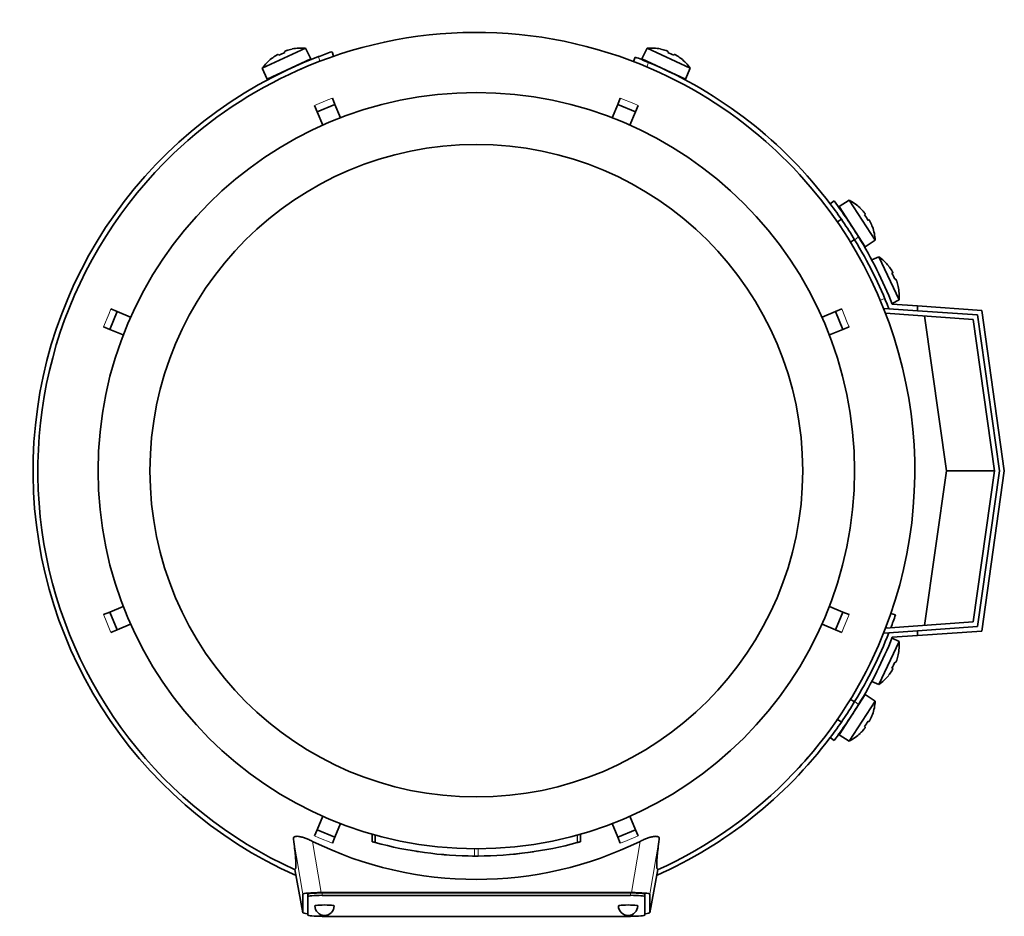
# Model space of a CAD drawing. Header units: millimetres. Extents: x 160 to 756, y -1613 to 1562.
# Tile 1 of 19: x 162 to 366, y -1613 to -1427. Entities that reach past the tile are written whole.
import ezdxf

# ---------------------------------------------------------------- set-up
doc = ezdxf.new("R2010")
doc.units = ezdxf.units.MM
for name, color, linetype in [('LOW_134-7', 7, 'Continuous'), ('M5X8_UNI7687', 7, 'Continuous'), ('VSI134_DIFFUSORE', 7, 'Continuous'), ('VSI134_FILTRO_A', 7, 'Continuous'), ('VSI134_FILTRO_B', 7, 'Continuous'), ('VSI134_TERMINALE', 7, 'Continuous'), ('VSI134_TESTATA', 7, 'Continuous')]:
    doc.layers.add(name, color=color, linetype=linetype)

# ---------------------------------------------------------------- blocks, each defined once
blk = doc.blocks.new('SE2')
at = {"layer": 'LOW_134-7', "color": 7, "linetype": 'Continuous', "lineweight": 35}
for p, q in [((340.92, -1487.11), (341.92, -1487.18)), ((359.43, -1489.41), (341.22, -1488.13)), ((363.85, -1520.82), (359.43, -1489.41)), ((359.43, -1552.23), (363.85, -1520.82)), ((341.22, -1553.5), (359.43, -1552.23)), ((341.92, -1554.46), (340.92, -1554.52))]:
    blk.add_line(p, q, dxfattribs=at)
at = {"layer": 'M5X8_UNI7687', "color": 7, "linetype": 'Continuous', "lineweight": 35}
for p, q in [((211.88, -1437.26), (220.82, -1433.09)), ((215.2, -1434.38), (215.3, -1434.56)), ((216.49, -1433.78), (216.56, -1433.97)), ((218.05, -1433.28), (218.05, -1433.25)), ((221.94, -1435.32), (220.82, -1433.09)), ((291.76, -1433.09), (290.64, -1435.32)), ((291.76, -1433.09), (300.7, -1437.26)), ((294.53, -1433.25), (294.53, -1433.28)), ((296.09, -1433.78), (296.02, -1433.97)), ((297.38, -1434.38), (297.28, -1434.56)), ((221.94, -1435.32), (212.88, -1439.55)), ((213.79, -1435.24), (213.81, -1435.25)), ((299.7, -1439.55), (290.64, -1435.32)), ((298.77, -1435.25), (298.79, -1435.24)), ((211.88, -1437.26), (212.88, -1439.55)), ((299.7, -1439.55), (300.7, -1437.26)), ((333.7, -1464.67), (331.56, -1465.97)), ((339.07, -1472.94), (333.7, -1464.67)), ((331.56, -1465.97), (337.01, -1474.36)), ((335.95, -1466.3), (335.96, -1466.28)), ((332.06, -1468.63), (331.22, -1469.18)), ((337, -1467.56), (336.84, -1467.68)), ((337.78, -1468.75), (337.6, -1468.84)), ((338.49, -1470.22), (338.52, -1470.22)), ((333.94, -1473.37), (334.78, -1472.83)), ((337.01, -1474.36), (339.07, -1472.94)), ((339.85, -1476.41), (338.35, -1477.06)), ((339.85, -1476.41), (344.02, -1485.35)), ((341.87, -1478.32), (341.85, -1478.34)), ((342.72, -1479.73), (342.55, -1479.83)), ((343.32, -1481.02), (343.13, -1481.09)), ((343.83, -1482.57), (343.85, -1482.58)), ((342.56, -1486.08), (344.02, -1485.35)), ((344.02, -1556.29), (339.85, -1565.22)), ((344.02, -1556.29), (342.56, -1555.56)), ((343.85, -1559.06), (343.83, -1559.06)), ((343.32, -1560.62), (343.13, -1560.55)), ((342.72, -1561.91), (342.55, -1561.81)), ((338.35, -1564.57), (339.85, -1565.22)), ((341.85, -1563.29), (341.87, -1563.32)), ((337.01, -1567.28), (331.56, -1575.66)), ((339.07, -1568.7), (337.01, -1567.28)), ((333.7, -1576.97), (339.07, -1568.7)), ((334.78, -1568.81), (333.87, -1568.22)), ((331.17, -1572.43), (332.06, -1573)), ((337.78, -1572.89), (337.6, -1572.79)), ((338.49, -1571.42), (338.52, -1571.42)), ((335.95, -1575.33), (335.96, -1575.36)), ((337, -1574.08), (336.84, -1573.96)), ((331.56, -1575.66), (333.7, -1576.97))]:
    blk.add_line(p, q, dxfattribs=at)
for centre, radius, start, end in [((220.03, -1443.06), 10, 85.4586, 101.4084), ((292.55, -1443.06), 10, 78.5916, 94.5414), ((220.03, -1443.06), 10, 128.5916, 144.5414), ((220.34, -1436.62), 0.5, 115, 138.8118), ((292.24, -1436.62), 0.5, 41.1882, 65), ((292.55, -1443.06), 10, 35.4586, 51.4084), ((214.9, -1439.16), 0.5, 91.1882, 115), ((297.68, -1439.16), 0.5, 65, 88.8118), ((329.09, -1473.54), 10, 46.5916, 62.5414), ((332.23, -1467.92), 0.5, 9.1315, 33), ((329.09, -1473.54), 10, 3.4586, 19.4084), ((335.5, -1472.95), 0.5, 33, 56.6899), ((334.05, -1484.56), 10, 38.5916, 54.5414), ((334.05, -1484.56), 10, 355.4586, 11.4084), ((334.05, -1557.08), 10, 348.5916, 4.5414), ((334.05, -1557.08), 10, 305.4586, 321.4084), ((335.5, -1568.68), 0.5, 303.3101, 327), ((329.09, -1568.09), 10, 340.5916, 356.5414), ((332.23, -1573.71), 0.5, 327, 349.9069), ((329.09, -1568.09), 10, 297.4586, 313.4084)]:
    blk.add_arc(centre, radius, start, end, dxfattribs=at)
for centre, major_axis, ratio, start_param, end_param in [((219.1, -1441.06), (8.39, 3.91), 0.811251, 1.49595, 1.645642), ((220.02, -1443.04), (9.06, 4.23), 0.996195, 1.335108, 1.449667), ((292.56, -1443.04), (-9.06, 4.23), 0.996195, 4.833518, 4.948078), ((293.48, -1441.06), (8.39, -3.91), 0.811251, 1.49595, 1.645642), ((220.02, -1443.04), (-9.06, -4.23), 0.996195, 4.833518, 4.948078), ((292.56, -1443.04), (9.06, -4.23), 0.996195, 1.335108, 1.449667), ((329.1, -1473.54), (-5.45, 8.39), 0.996195, 4.833518, 4.948078), ((330.94, -1472.34), (5.04, -7.77), 0.811251, 1.49595, 1.645642), ((329.1, -1473.54), (5.45, -8.39), 0.996195, 1.335108, 1.449667), ((334.06, -1484.55), (-4.23, 9.06), 0.996195, 4.833518, 4.948078), ((336.05, -1483.62), (3.91, -8.39), 0.811251, 1.49595, 1.645642), ((334.06, -1484.55), (4.23, -9.06), 0.996195, 1.335108, 1.449667), ((334.06, -1557.08), (4.23, 9.06), 0.996195, 4.833518, 4.948078), ((336.05, -1558.01), (-3.91, -8.39), 0.811251, 1.49595, 1.645642), ((334.06, -1557.08), (-4.23, -9.06), 0.996195, 1.335108, 1.449667), ((330.94, -1569.3), (-5.04, -7.77), 0.811251, 1.49595, 1.645642), ((329.1, -1568.1), (5.45, 8.39), 0.996195, 4.833518, 4.948078), ((329.1, -1568.1), (-5.45, -8.39), 0.996195, 1.335108, 1.449667)]:
    blk.add_ellipse(centre, major_axis=major_axis, ratio=ratio, start_param=start_param, end_param=end_param, dxfattribs=at)
for points in [[(215.2, -1434.38), (215.2, -1434.38), (215.2, -1434.38), (215.19, -1434.38), (215.17, -1434.38), (215.16, -1434.38), (215.14, -1434.39), (215.12, -1434.4), (215.09, -1434.41), (215.06, -1434.42), (215.02, -1434.44), (214.99, -1434.46), (214.95, -1434.48), (214.91, -1434.5), (214.87, -1434.52), (214.84, -1434.54), (214.79, -1434.57), (214.76, -1434.58), (214.75, -1434.59)], [(216.94, -1433.57), (216.92, -1433.58), (216.89, -1433.59), (216.84, -1433.6), (216.8, -1433.62), (216.76, -1433.64), (216.72, -1433.65), (216.68, -1433.67), (216.65, -1433.68), (216.61, -1433.7), (216.58, -1433.71), (216.55, -1433.73), (216.53, -1433.74), (216.52, -1433.75), (216.5, -1433.76), (216.49, -1433.77), (216.49, -1433.78), (216.49, -1433.78), (216.49, -1433.78)], [(296.09, -1433.78), (296.09, -1433.78), (296.09, -1433.78), (296.09, -1433.77), (296.08, -1433.76), (296.06, -1433.75), (296.05, -1433.74), (296.03, -1433.73), (296, -1433.71), (295.97, -1433.7), (295.93, -1433.68), (295.9, -1433.67), (295.86, -1433.65), (295.82, -1433.64), (295.78, -1433.62), (295.73, -1433.6), (295.69, -1433.59), (295.66, -1433.58), (295.64, -1433.57)], [(297.83, -1434.59), (297.81, -1434.58), (297.79, -1434.57), (297.74, -1434.54), (297.7, -1434.52), (297.67, -1434.5), (297.63, -1434.48), (297.59, -1434.46), (297.56, -1434.44), (297.52, -1434.42), (297.49, -1434.41), (297.46, -1434.4), (297.44, -1434.39), (297.42, -1434.38), (297.41, -1434.38), (297.39, -1434.38), (297.38, -1434.38), (297.38, -1434.38), (297.38, -1434.38)], [(337, -1467.56), (337.01, -1467.55), (337.01, -1467.55), (337.01, -1467.54), (337, -1467.53), (337, -1467.51), (336.99, -1467.49), (336.98, -1467.47), (336.96, -1467.45), (336.94, -1467.42), (336.92, -1467.39), (336.9, -1467.35), (336.88, -1467.32), (336.85, -1467.29), (336.82, -1467.25), (336.8, -1467.21), (336.77, -1467.18), (336.74, -1467.15), (336.73, -1467.14)], [(338.05, -1469.16), (338.04, -1469.15), (338.03, -1469.12), (338, -1469.07), (337.98, -1469.03), (337.96, -1469), (337.94, -1468.96), (337.92, -1468.92), (337.9, -1468.89), (337.88, -1468.86), (337.86, -1468.83), (337.84, -1468.8), (337.83, -1468.78), (337.81, -1468.77), (337.8, -1468.76), (337.79, -1468.75), (337.78, -1468.74), (337.78, -1468.75), (337.78, -1468.75)], [(342.72, -1479.73), (342.73, -1479.73), (342.73, -1479.72), (342.73, -1479.72), (342.73, -1479.7), (342.72, -1479.69), (342.72, -1479.67), (342.71, -1479.64), (342.7, -1479.62), (342.68, -1479.59), (342.67, -1479.55), (342.65, -1479.52), (342.63, -1479.48), (342.61, -1479.44), (342.59, -1479.4), (342.57, -1479.36), (342.54, -1479.32), (342.52, -1479.29), (342.51, -1479.28)], [(343.54, -1481.47), (343.53, -1481.45), (343.52, -1481.42), (343.5, -1481.37), (343.49, -1481.33), (343.47, -1481.29), (343.46, -1481.25), (343.44, -1481.21), (343.42, -1481.17), (343.41, -1481.14), (343.39, -1481.11), (343.38, -1481.08), (343.37, -1481.06), (343.36, -1481.04), (343.35, -1481.03), (343.34, -1481.02), (343.33, -1481.02), (343.33, -1481.02), (343.32, -1481.02)], [(343.32, -1560.62), (343.33, -1560.62), (343.33, -1560.62), (343.34, -1560.61), (343.35, -1560.61), (343.36, -1560.59), (343.37, -1560.58), (343.38, -1560.55), (343.39, -1560.53), (343.41, -1560.5), (343.42, -1560.46), (343.44, -1560.43), (343.46, -1560.39), (343.47, -1560.35), (343.49, -1560.31), (343.5, -1560.26), (343.52, -1560.22), (343.53, -1560.18), (343.54, -1560.17)], [(342.51, -1562.36), (342.52, -1562.34), (342.54, -1562.31), (342.57, -1562.27), (342.59, -1562.23), (342.61, -1562.19), (342.63, -1562.16), (342.65, -1562.12), (342.67, -1562.08), (342.68, -1562.05), (342.7, -1562.02), (342.71, -1561.99), (342.72, -1561.97), (342.72, -1561.95), (342.73, -1561.93), (342.73, -1561.92), (342.73, -1561.91), (342.73, -1561.91), (342.72, -1561.91)], [(337.78, -1572.89), (337.78, -1572.89), (337.78, -1572.89), (337.79, -1572.89), (337.8, -1572.88), (337.81, -1572.87), (337.83, -1572.85), (337.84, -1572.83), (337.86, -1572.81), (337.88, -1572.78), (337.9, -1572.75), (337.92, -1572.71), (337.94, -1572.68), (337.96, -1572.64), (337.98, -1572.6), (338, -1572.56), (338.03, -1572.52), (338.04, -1572.49), (338.05, -1572.47)], [(336.73, -1574.5), (336.74, -1574.49), (336.77, -1574.46), (336.8, -1574.42), (336.82, -1574.39), (336.85, -1574.35), (336.88, -1574.32), (336.9, -1574.28), (336.92, -1574.25), (336.94, -1574.22), (336.96, -1574.19), (336.98, -1574.16), (336.99, -1574.14), (337, -1574.12), (337, -1574.11), (337.01, -1574.1), (337.01, -1574.09), (337.01, -1574.08), (337, -1574.08)]]:
    blk.add_open_spline(points, degree=3, dxfattribs=at)
at = {"layer": 'VSI134_DIFFUSORE', "color": 7, "linetype": 'Continuous', "lineweight": 35}
for start, end in [(333.515, 336.5043), (316.2931, 320.745)]:
    blk.add_arc((256.29, -1520.82), 91, start, end, dxfattribs=at)
at = {"layer": 'VSI134_FILTRO_A', "color": 7, "linetype": 'Continuous', "lineweight": 35}
for p, q in [((226.66, -1434.78), (226.34, -1433.83)), ((343.28, -1550.77), (342.33, -1550.44))]:
    blk.add_line(p, q, dxfattribs=at)
at = {"layer": 'VSI134_FILTRO_A', "color": 4, "linetype": 'Continuous', "lineweight": 9}
for p, q in [((223.84, -1435.8), (223.52, -1434.85)), ((341.86, -1553.46), (341.31, -1553.27))]:
    blk.add_line(p, q, dxfattribs=at)
at = {"layer": 'VSI134_FILTRO_A', "color": 7, "linetype": 'Continuous', "lineweight": 35}
for start, end in [(109, 110.8687), (110.8687, 246.0068), (339.2424, 341), (293.9932, 322.9759)]:
    blk.add_arc((256.29, -1520.82), 92, start, end, dxfattribs=at)
at = {"layer": 'VSI134_FILTRO_B', "color": 7, "linetype": 'Continuous', "lineweight": 35}
blk.add_line((289.26, -1434.93), (288.9, -1435.86), dxfattribs=at)
at = {"layer": 'VSI134_FILTRO_B', "color": 4, "linetype": 'Continuous', "lineweight": 9}
for p, q in [((292.04, -1436.05), (291.68, -1436.98)), ((340.12, -1485.42), (341.06, -1485.06))]:
    blk.add_line(p, q, dxfattribs=at)
at = {"layer": 'VSI134_FILTRO_B', "color": 7, "linetype": 'Continuous', "lineweight": 35}
for start, end in [(67.1313, 69), (37.0241, 67.1313)]:
    blk.add_arc((256.29, -1520.82), 92, start, end, dxfattribs=at)
at = {"layer": 'VSI134_TERMINALE', "color": 7, "linetype": 'Continuous', "lineweight": 35}
for p, q in [((330.54, -1464.82), (329.74, -1465.42)), ((341.92, -1487.18), (347.85, -1487.6)), ((342.62, -1486.23), (347.85, -1486.59)), ((347.85, -1486.59), (361.19, -1487.53)), ((347.85, -1486.59), (347.85, -1487.6)), ((360.31, -1488.47), (347.85, -1487.6)), ((361.19, -1487.53), (365.87, -1520.82)), ((353.85, -1520.82), (349.33, -1488.7)), ((364.86, -1520.82), (360.31, -1488.47)), ((349.33, -1552.93), (353.85, -1520.82)), ((353.85, -1520.82), (363.85, -1520.82)), ((360.31, -1553.17), (364.86, -1520.82)), ((365.87, -1520.82), (361.19, -1554.11)), ((341.92, -1554.46), (347.85, -1554.04)), ((347.85, -1554.04), (360.31, -1553.17)), ((347.85, -1554.04), (347.85, -1555.04)), ((361.19, -1554.11), (347.85, -1555.04)), ((342.62, -1555.41), (347.85, -1555.04)), ((329.74, -1576.22), (330.54, -1576.82))]:
    blk.add_line(p, q, dxfattribs=at)
at = {"layer": 'VSI134_TERMINALE', "color": 4, "linetype": 'Continuous', "lineweight": 9}
for p, q in [((335.61, -1472.27), (334.81, -1472.87)), ((334.81, -1568.76), (335.61, -1569.37))]:
    blk.add_line(p, q, dxfattribs=at)
at = {"layer": 'VSI134_TERMINALE', "color": 7, "linetype": 'Continuous', "lineweight": 35}
for radius, start, end in [(93, 31.4706, 37.0241), (92, 31.4101, 37.0241), (92, 21.4458, 31.4101), (93, 21.8355, 31.4706), (92, 328.5899, 338.5542), (93, 328.5294, 338.1645), (92, 322.9759, 328.5899), (93, 322.9759, 328.5294)]:
    blk.add_arc((256.29, -1520.82), radius, start, end, dxfattribs=at)
at = {"layer": 'VSI134_TESTATA', "color": 7, "linetype": 'Continuous', "lineweight": 35}
for p, q in [((220.01, -1437.36), (219.2, -1437.72)), ((226.41, -1443.46), (226.95, -1444.76)), ((285.63, -1444.76), (286.17, -1443.46)), ((223.25, -1446.29), (222.71, -1444.99)), ((223.25, -1446.29), (226.95, -1444.76)), ((224.41, -1449.08), (223.25, -1446.29)), ((226.95, -1444.76), (228.11, -1447.55)), ((284.47, -1447.55), (285.63, -1444.76)), ((285.63, -1444.76), (289.33, -1446.29)), ((289.33, -1446.29), (288.17, -1449.08)), ((289.86, -1444.99), (289.33, -1446.29)), ((180.46, -1487.24), (181.76, -1487.78)), ((330.82, -1487.78), (332.12, -1487.24)), ((180.23, -1491.48), (181.76, -1487.78)), ((181.76, -1487.78), (184.55, -1488.94)), ((328.03, -1488.94), (330.82, -1487.78)), ((330.82, -1487.78), (332.35, -1491.48)), ((180.23, -1491.48), (178.93, -1490.94)), ((183.02, -1492.63), (180.23, -1491.48)), ((332.35, -1491.48), (329.56, -1492.63)), ((333.65, -1490.94), (332.35, -1491.48)), ((178.93, -1550.7), (180.23, -1550.16)), ((180.23, -1550.16), (183.02, -1549)), ((181.76, -1553.85), (180.23, -1550.16)), ((329.56, -1549), (332.35, -1550.16)), ((332.35, -1550.16), (330.82, -1553.85)), ((332.35, -1550.16), (333.65, -1550.7)), ((184.55, -1552.7), (181.76, -1553.85)), ((330.82, -1553.85), (328.03, -1552.7)), ((181.76, -1553.85), (180.46, -1554.39)), ((332.12, -1554.39), (330.82, -1553.85)), ((334, -1568.17), (333.88, -1568.19)), ((331.15, -1572.55), (331.12, -1572.4)), ((223.25, -1595.35), (224.41, -1592.55)), ((288.17, -1592.55), (289.33, -1595.35)), ((222.71, -1596.65), (223.25, -1595.35)), ((226.95, -1596.88), (223.25, -1595.35)), ((228.11, -1594.08), (226.95, -1596.88)), ((285.63, -1596.88), (284.47, -1594.08)), ((289.33, -1595.35), (285.63, -1596.88)), ((289.33, -1595.35), (289.86, -1596.65)), ((226.95, -1596.88), (226.41, -1598.18)), ((234.64, -1596.27), (234.64, -1597.83)), ((234.68, -1596.29), (234.68, -1597.85)), ((235.3, -1596.46), (235.3, -1598.02)), ((277.93, -1597.84), (277.93, -1596.28)), ((277.93, -1597.84), (277.93, -1596.28)), ((286.17, -1598.18), (285.63, -1596.88)), ((244.28, -1599.91), (244.29, -1599.91)), ((277.24, -1598.03), (277.29, -1598.01)), ((250.35, -1600.6), (250.35, -1600.6)), ((262.28, -1600.59), (262.28, -1600.59)), ((218.65, -1603.59), (220.29, -1612.58)), ((292.29, -1612.58), (293.93, -1603.6)), ((220.29, -1612.58), (220.29, -1608.74)), ((221.29, -1609.24), (221.29, -1608.74)), ((221.29, -1609.24), (221.29, -1613.07)), ((224.11, -1608.39), (288.47, -1608.39)), ((288.29, -1608.48), (224.29, -1608.48)), ((288.29, -1608.98), (224.29, -1608.98)), ((291.29, -1609.24), (291.29, -1608.74)), ((291.29, -1613.07), (291.29, -1609.24)), ((292.29, -1608.74), (292.29, -1612.58)), ((224.29, -1613.34), (288.29, -1613.34))]:
    blk.add_line(p, q, dxfattribs=at)
at = {"layer": 'VSI134_TESTATA', "color": 4, "linetype": 'Continuous', "lineweight": 9}
for p, q in [((225.5, -1443.84), (222.71, -1444.99)), ((225.5, -1443.84), (226.41, -1443.46)), ((288.95, -1444.61), (286.17, -1443.46)), ((288.95, -1444.61), (289.86, -1444.99)), ((180.08, -1488.16), (180.46, -1487.24)), ((333.27, -1490.03), (332.12, -1487.24)), ((180.08, -1488.16), (178.93, -1490.94)), ((333.27, -1490.03), (333.65, -1490.94)), ((179.31, -1551.61), (178.93, -1550.7)), ((332.5, -1553.48), (333.65, -1550.7)), ((179.31, -1551.61), (180.46, -1554.39)), ((332.5, -1553.48), (332.12, -1554.39)), ((220.29, -1608.74), (218.33, -1597.3)), ((224.11, -1608.39), (222.29, -1597.77)), ((223.63, -1597.03), (222.71, -1596.65)), ((223.63, -1597.03), (226.41, -1598.18)), ((234.68, -1597.84), (234.68, -1596.29)), ((277.24, -1598.03), (277.24, -1596.47)), ((277.29, -1598.01), (277.29, -1596.46)), ((277.92, -1597.84), (277.92, -1596.28)), ((287.08, -1597.8), (286.17, -1598.18)), ((287.08, -1597.8), (289.86, -1596.65)), ((290.29, -1597.77), (288.47, -1608.39)), ((294.25, -1597.3), (292.29, -1608.74)), ((255.93, -1600.82), (255.93, -1599.32)), ((256.64, -1600.82), (256.64, -1599.32)), ((218.65, -1603.59), (220.29, -1612.58)), ((292.29, -1612.58), (293.93, -1603.59)), ((224.29, -1608.98), (224.29, -1608.48)), ((288.29, -1608.98), (288.29, -1608.48))]:
    blk.add_line(p, q, dxfattribs=at)
at = {"layer": 'VSI134_TESTATA', "color": 7, "linetype": 'Continuous', "lineweight": 35}
for radius in [78.5, 67.74]:
    blk.add_circle((256.29, -1520.82), radius, dxfattribs=at)
for centre, radius, start, end in [((256.29, -1520.82), 91, 66.5051, 114.0561), ((256.29, -1520.82), 91, 114.0561, 133.594), ((256.29, -1520.82), 91, 47.4949, 66.5051), ((256.29, -1520.82), 91, 42.5051, 47.4949), ((256.29, -1520.82), 91, 133.594, 245.5753), ((256.29, -1520.82), 91, 336.505, 42.5051), ((256.29, -1520.82), 91, 316.4064, 336.505), ((256.29, -1520.82), 91, 294.4247, 316.2931), ((256.29, -1528.65), 77.03, 243.8059, 296.1941), ((255.18, -1524.84), 75.83, 254.3174, 254.8013), ((256.29, -1520.82), 80, 254.3278, 254.3303), ((258.42, -1528.51), 72.02, 285.1964, 285.7129), ((256.29, -1520.83), 79.99, 254.7875, 269.7463), ((256.29, -1520.82), 80, 261.0009, 261.3628), ((256.29, -1520.82), 80, 270.2544, 285.1819), ((256.3, -1520.91), 79.91, 275.1156, 278.5117), ((256.29, -1520.82), 80, 285.1934, 285.3228), ((256.29, -1520.82), 80, 264.8308, 265.4118), ((256.3, -1519), 81.82, 269.4577, 269.6802), ((256.29, -1520.82), 80, 269.745, 270.2544), ((224.79, -1611.16), 2, 180, 270), ((224.79, -1611.16), 2, 270, 0), ((287.79, -1611.16), 2, 180, 270), ((287.79, -1611.16), 2, 270, 0)]:
    blk.add_arc(centre, radius, start, end, dxfattribs=at)
for centre, major_axis, ratio, start_param, end_param in [((224.35, -1608.77), (4.06, -0.02), 0.091176, 1.630723, 3.142092), ((224.29, -1608.74), (3, 0), 0.087156, 1.570796, 3.141593), ((224.29, -1609.24), (3, 0), 0.087156, 1.570796, 3.141593), ((288.29, -1608.74), (3, 0), 0.087156, 0, 1.570796), ((288.29, -1609.24), (3, 0), 0.087156, 0, 1.570796), ((288.23, -1608.77), (-4.06, -0.02), 0.091176, 3.141094, 4.652463), ((224.79, -1611.16), (2, 0), 0.087156, 0, 3.141593), ((287.79, -1611.16), (2, 0), 0.087156, 0, 3.141593), ((224.35, -1612.56), (4.06, 0.02), 0.091176, 3.141095, 3.858067), ((224.29, -1613.07), (-3, 0), 0.087156, 0, 1.570796), ((288.29, -1613.07), (-3, 0), 0.087156, 1.570796, 3.141593), ((288.23, -1612.56), (-4.06, 0.02), 0.091176, 2.425118, 3.142091)]:
    blk.add_ellipse(centre, major_axis=major_axis, ratio=ratio, start_param=start_param, end_param=end_param, dxfattribs=at)
for points, knots in [([(218.33, -1597.3), (218.31, -1597.2), (218.32, -1597.12), (218.39, -1596.96), (218.44, -1596.9), (218.62, -1596.79), (218.73, -1596.76), (219.02, -1596.72), (219.19, -1596.73), (219.49, -1596.76), (219.6, -1596.78), (219.82, -1596.83), (219.93, -1596.85), (220.17, -1596.92), (220.29, -1596.95), (220.54, -1597.03), (220.66, -1597.07), (221.03, -1597.21), (221.29, -1597.31), (221.79, -1597.53), (222.04, -1597.64), (222.29, -1597.77)], [0, 0, 0, 0, 0.125, 0.125, 0.25, 0.25, 0.375, 0.375, 0.5, 0.5, 0.5625, 0.5625, 0.625, 0.625, 0.6875, 0.6875, 0.75, 0.75, 0.875, 0.875, 1, 1, 1, 1]), ([(218.65, -1603.59), (218.68, -1603.57), (218.71, -1603.55), (218.76, -1603.47), (218.78, -1603.42), (218.82, -1603.26), (218.83, -1603.15), (218.85, -1602.88), (218.86, -1602.72), (218.85, -1602.1), (218.81, -1601.53), (218.65, -1599.88), (218.53, -1598.81), (218.33, -1597.3)], [0, 0, 0, 0, 0.125, 0.125, 0.25, 0.25, 0.375, 0.375, 0.5, 0.5, 0.75, 0.75, 1, 1, 1, 1]), ([(290.29, -1597.77), (290.54, -1597.65), (290.79, -1597.53), (291.29, -1597.31), (291.54, -1597.21), (292.04, -1597.03), (292.29, -1596.95), (292.76, -1596.82), (292.98, -1596.78), (293.28, -1596.74), (293.37, -1596.73), (293.55, -1596.73), (293.63, -1596.73), (293.85, -1596.76), (293.96, -1596.79), (294.13, -1596.9), (294.19, -1596.96), (294.26, -1597.12), (294.27, -1597.2), (294.25, -1597.3)], [0, 0, 0, 0, 0.125, 0.125, 0.25, 0.25, 0.375, 0.375, 0.5, 0.5, 0.5625, 0.5625, 0.625, 0.625, 0.75, 0.75, 0.875, 0.875, 1, 1, 1, 1]), ([(294.25, -1597.3), (294.05, -1598.8), (293.93, -1599.88), (293.81, -1601.12), (293.78, -1601.47), (293.74, -1602.07), (293.73, -1602.31), (293.72, -1602.72), (293.73, -1602.88), (293.74, -1603.15), (293.76, -1603.26), (293.8, -1603.42), (293.82, -1603.47), (293.87, -1603.55), (293.9, -1603.57), (293.93, -1603.59)], [0, 0, 0, 0, 0.25, 0.25, 0.375, 0.375, 0.5, 0.5, 0.625, 0.625, 0.75, 0.75, 0.875, 0.875, 1, 1, 1, 1])]:
    blk.add_open_spline(points, degree=3, knots=knots, dxfattribs=at)
blk.add_open_spline([(250.07, -1600.58), (249.96, -1600.57), (249.89, -1600.56), (249.89, -1600.56)], degree=3, dxfattribs=at)

msp = doc.modelspace()

# ---------------------------------------------------------------- block references
msp.add_blockref('SE2', (0, 0))

doc.saveas('drawing.dxf')
